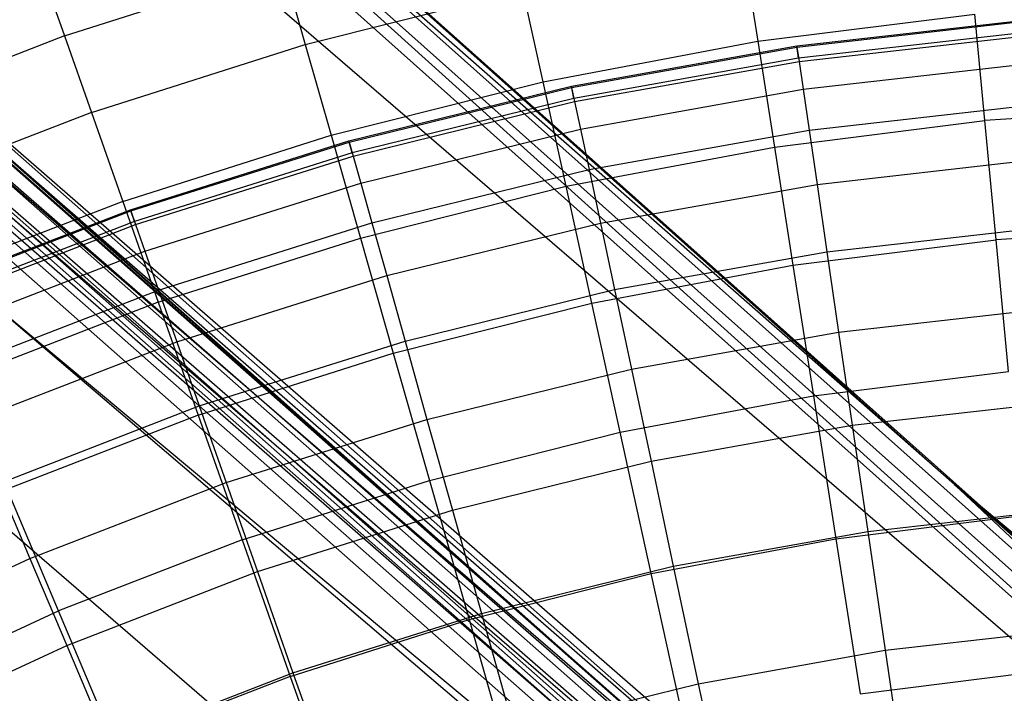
# Model space of a CAD drawing. Extents: x -390 to 397, y -401 to 400.
# Tile 31 of 192: x -245.57 to -241.72, y -284.56 to -281.93. Entities that reach past the tile are written whole.
import ezdxf

# ---------------------------------------------------------------- set-up
doc = ezdxf.new("R2010")
doc.units = 0
doc.header["$LTSCALE"] = 25.4
doc.layers.get('0').update_dxf_attribs({"linetype": 'CONTINUOUS'})

# ---------------------------------------------------------------- blocks, each defined once
blk = doc.blocks.new('FOURTY_ROUND_VII_ZWIS_STL')
at = {"color": 0}
for p, q in [((-241.9166, -283.7412, -894.2), (-255.2693, -271.8125, -894.1235)), ((-255.2693, -271.8125, -894.1235), (-241.2846, -284.2987, -894.1235)), ((-241.9166, -283.7412, -894.2), (-255.2693, -271.8125, -894.1235)), ((-255.2693, -271.8125, -894.1235), (-241.2846, -284.2987, -894.1235)), ((-241.9166, -283.7412, -894.2), (-255.2589, -271.8014, -894.2)), ((-255.2589, -271.8014, -894.2), (-241.9166, -283.7412, -927.5)), ((-255.2589, -271.8014, -894.2), (-241.9166, -283.7412, -927.5)), ((-241.9166, -283.7412, -894.2), (-255.2589, -271.8014, -894.2)), ((-255.299, -271.8441, -894.0586), (-241.3126, -284.3318, -894.0586)), ((-255.299, -271.8441, -894.0586), (-241.3126, -284.3318, -894.0586)), ((-255.3434, -271.8914, -894.0152), (-241.3546, -284.3813, -894.0152)), ((-255.3434, -271.8914, -894.0152), (-241.3546, -284.3813, -894.0152)), ((-241.4041, -284.4396, -894), (-255.3958, -271.9472, -894)), ((-241.4041, -284.4396, -894), (-255.3958, -271.9472, -894)), ((-242.8898, -284.8826, -927.3), (-254.6579, -274.4352, -927.3765)), ((-254.6579, -274.4352, -927.3765), (-240.6566, -286.7914, -927.3765)), ((-242.8898, -284.8826, -927.3), (-254.6579, -274.4352, -927.3765)), ((-254.6579, -274.4352, -927.3765), (-240.6566, -286.7914, -927.3765)), ((-254.6579, -274.4352, -902.1235), (-240.6566, -286.7914, -902.1235)), ((-254.6579, -274.4352, -902.1235), (-240.6566, -286.7914, -902.1235)), ((-254.6579, -274.4352, -902.1235), (-242.8898, -284.8826, -902.2)), ((-254.6579, -274.4352, -902.1235), (-242.8898, -284.8826, -902.2)), ((-242.8898, -284.8826, -900.3), (-254.6579, -274.4352, -900.3765)), ((-254.6579, -274.4352, -900.3765), (-240.6566, -286.7914, -900.3765)), ((-242.8898, -284.8826, -900.3), (-254.6579, -274.4352, -900.3765)), ((-254.6579, -274.4352, -900.3765), (-240.6566, -286.7914, -900.3765)), ((-242.8898, -284.8826, -927.3), (-254.6476, -274.424, -927.3)), ((-242.8898, -284.8826, -902.2), (-254.6476, -274.424, -902.2)), ((-242.8898, -284.8826, -927.3), (-254.6476, -274.424, -927.3)), ((-242.8898, -284.8826, -902.2), (-254.6476, -274.424, -902.2)), ((-242.8898, -284.8826, -900.3), (-254.6476, -274.424, -900.3)), ((-242.8898, -284.8826, -895.7), (-254.6476, -274.424, -900.3)), ((-242.8898, -284.8826, -900.3), (-254.6476, -274.424, -900.3)), ((-242.8898, -284.8826, -895.7), (-254.6476, -274.424, -900.3)), ((-254.6874, -274.4669, -927.4414), (-240.6845, -286.8246, -927.4414)), ((-254.6874, -274.4669, -927.4414), (-240.6845, -286.8246, -927.4414)), ((-240.6845, -286.8246, -902.0586), (-254.6874, -274.4669, -902.0586)), ((-240.6845, -286.8246, -902.0586), (-254.6874, -274.4669, -902.0586)), ((-254.6874, -274.4669, -900.4414), (-240.6845, -286.8246, -900.4414)), ((-254.6874, -274.4669, -900.4414), (-240.6845, -286.8246, -900.4414)), ((-254.7315, -274.5145, -927.4848), (-240.7262, -286.8743, -927.4848)), ((-254.7315, -274.5145, -927.4848), (-240.7262, -286.8743, -927.4848)), ((-240.7262, -286.8743, -902.0152), (-254.7315, -274.5145, -902.0152)), ((-240.7262, -286.8743, -902.0152), (-254.7315, -274.5145, -902.0152)), ((-254.7315, -274.5145, -900.4848), (-240.7262, -286.8743, -900.4848)), ((-254.7315, -274.5145, -900.4848), (-240.7262, -286.8743, -900.4848)), ((-254.8096, -274.5986, -929.1082), (-240.7999, -286.9622, -929.1082)), ((-254.8096, -274.5986, -929.1082), (-240.7999, -286.9622, -929.1082)), ((-254.7953, -274.5832, -929.1777), (-240.7864, -286.9461, -929.1777)), ((-254.7953, -274.5832, -929.1777), (-240.7864, -286.9461, -929.1777)), ((-254.7836, -274.5706, -902), (-240.7754, -286.933, -902)), ((-240.7754, -286.933, -927.5), (-254.7836, -274.5706, -927.5)), ((-240.7754, -286.933, -927.5), (-254.7836, -274.5706, -927.5)), ((-254.7836, -274.5706, -902), (-240.7754, -286.933, -902)), ((-240.7754, -286.933, -900.5), (-254.7836, -274.5706, -900.5)), ((-240.7754, -286.933, -900.5), (-254.7836, -274.5706, -900.5)), ((-254.8398, -274.6312, -929.0509), (-240.8285, -286.9962, -929.0509)), ((-254.8398, -274.6312, -929.0509), (-240.8285, -286.9962, -929.0509)), ((-254.8819, -274.6766, -929.0132), (-240.8683, -287.0437, -929.0132)), ((-254.8819, -274.6766, -929.0132), (-240.8683, -287.0437, -929.0132)), ((-252.9542, -275.9855, -895.7), (-242.8898, -284.8826, -895.7)), ((-252.9542, -275.9855, -895.7), (-242.8898, -284.8826, -895.7)), ((-252.9643, -275.9965, -895.6242), (-238.8159, -288.3255, -895.6242)), ((-252.9643, -275.9965, -895.6242), (-238.8159, -288.3255, -895.6242)), ((-252.9643, -275.9965, -895.6242), (-242.8898, -284.8826, -895.7)), ((-252.9643, -275.9965, -895.6242), (-242.8898, -284.8826, -895.7)), ((-252.9938, -276.0287, -895.5586), (-238.8438, -288.3591, -895.5586)), ((-252.9938, -276.0287, -895.5586), (-238.8438, -288.3591, -895.5586)), ((-253.0376, -276.0765, -895.5152), (-238.8852, -288.4091, -895.5152)), ((-253.0376, -276.0765, -895.5152), (-238.8852, -288.4091, -895.5152)), ((-238.934, -288.468, -895.5), (-253.0894, -276.133, -895.5)), ((-238.934, -288.468, -895.5), (-253.0894, -276.133, -895.5)), ((-241.9166, -283.7412, -927.5), (-250.4144, -276.2708, -927.5)), ((-250.4144, -276.2708, -927.5), (-236.8155, -288.5505, -930.1266)), ((-250.4144, -276.2708, -927.5), (-236.8155, -288.5505, -930.1266)), ((-241.9166, -283.7412, -927.5), (-250.4144, -276.2708, -927.5)), ((-250.6937, -276.5791, -930.1266), (-236.8155, -288.5505, -930.1266)), ((-250.6937, -276.5791, -930.1266), (-236.8155, -288.5505, -930.1266)), ((-251.5045, -277.4737, -932.4962), (-237.5814, -289.4838, -932.4962)), ((-251.5045, -277.4737, -932.4962), (-237.5814, -289.4838, -932.4962)), ((-237.6442, -289.5603, -929.25), (-251.571, -277.547, -929.25)), ((-251.571, -277.547, -929.25), (-240.7864, -286.9461, -929.1777)), ((-251.571, -277.547, -929.25), (-240.7864, -286.9461, -929.1777)), ((-237.6442, -289.5603, -929.25), (-251.571, -277.547, -929.25)), ((-238.2348, -290.2799, -931.3491), (-252.1962, -278.2368, -931.3491)), ((-238.2348, -290.2799, -931.3491), (-252.1962, -278.2368, -931.3491)), ((-242.7416, -281.6462, -979.7521), (-242.6845, -282.0098, -978.3286)), ((-242.7416, -281.6462, -979.7521), (-242.6845, -282.0098, -978.3286)), ((-245.4797, -281.7373, -982.6336), (-245.3911, -281.9887, -981.1876)), ((-245.4797, -281.7373, -982.6336), (-245.3911, -281.9887, -981.1876)), ((-245.3911, -281.9887, -981.1876), (-244.5382, -281.7172, -981.1876)), ((-245.3911, -281.9887, -981.1876), (-244.5382, -281.7172, -981.1876)), ((-244.5382, -281.7172, -981.1876), (-244.4512, -282.0225, -979.7521)), ((-244.5382, -281.7172, -981.1876), (-244.4512, -282.0225, -979.7521)), ((-244.4512, -282.0225, -979.7521), (-243.6021, -281.8083, -979.7521)), ((-244.4512, -282.0225, -979.7521), (-243.6021, -281.8083, -979.7521)), ((-243.523, -282.1677, -978.3286), (-243.6021, -281.8083, -979.7521)), ((-243.523, -282.1677, -978.3286), (-243.6021, -281.8083, -979.7521)), ((-242.6845, -282.0098, -978.3286), (-241.8379, -281.9033, -978.3286)), ((-242.6845, -282.0098, -978.3286), (-241.8379, -281.9033, -978.3286)), ((-241.7984, -282.3195, -976.919), (-241.8379, -281.9033, -978.3286)), ((-241.7984, -282.3195, -976.919), (-241.8379, -281.9033, -978.3286)), ((-242.5322, -282.0282, -990.0501), (-241.6438, -281.9274, -990.0501)), ((-242.5322, -282.0282, -990.0501), (-241.6438, -281.9274, -990.0501)), ((-242.5316, -282.0325, -988.5995), (-241.6434, -281.9317, -988.5995)), ((-242.5316, -282.0325, -988.5995), (-241.6434, -281.9317, -988.5995)), ((-241.6399, -281.9755, -991.5), (-242.5253, -282.076, -991.5)), ((-241.6399, -281.9755, -991.5), (-242.5253, -282.076, -991.5)), ((-245.3911, -281.9887, -981.1876), (-246.2259, -282.3116, -981.1876)), ((-245.3911, -281.9887, -981.1876), (-246.2259, -282.3116, -981.1876)), ((-245.3911, -281.9887, -981.1876), (-245.2857, -282.2881, -979.7521)), ((-245.3911, -281.9887, -981.1876), (-245.2857, -282.2881, -979.7521)), ((-243.523, -282.1677, -978.3286), (-242.6845, -282.0098, -978.3286)), ((-243.523, -282.1677, -978.3286), (-242.6845, -282.0098, -978.3286)), ((-242.6845, -282.0098, -978.3286), (-242.6197, -282.4228, -976.919)), ((-242.6845, -282.0098, -978.3286), (-242.6197, -282.4228, -976.919)), ((-242.5234, -282.0888, -987.15), (-241.6388, -281.9884, -987.15)), ((-242.5234, -282.0888, -987.15), (-241.6388, -281.9884, -987.15)), ((-245.2857, -282.2881, -979.7521), (-244.4512, -282.0225, -979.7521)), ((-245.2857, -282.2881, -979.7521), (-244.4512, -282.0225, -979.7521)), ((-244.4512, -282.0225, -979.7521), (-244.3504, -282.3764, -978.3286)), ((-244.4512, -282.0225, -979.7521), (-244.3504, -282.3764, -978.3286)), ((-243.4124, -282.1857, -990.0501), (-242.5322, -282.0282, -990.0501)), ((-243.4124, -282.1857, -990.0501), (-242.5322, -282.0282, -990.0501)), ((-243.4115, -282.19, -988.5995), (-242.5316, -282.0325, -988.5995)), ((-243.4115, -282.19, -988.5995), (-242.5316, -282.0325, -988.5995)), ((-242.5322, -282.0282, -990.0501), (-242.5316, -282.0325, -988.5995)), ((-242.5322, -282.0282, -990.0501), (-242.5316, -282.0325, -988.5995)), ((-242.5253, -282.076, -991.5), (-242.5322, -282.0282, -990.0501)), ((-242.5253, -282.076, -991.5), (-242.5322, -282.0282, -990.0501)), ((-242.5316, -282.0325, -988.5995), (-242.5234, -282.0888, -987.15)), ((-242.5316, -282.0325, -988.5995), (-242.5234, -282.0888, -987.15)), ((-242.5253, -282.076, -991.5), (-243.4024, -282.2329, -991.5)), ((-242.5253, -282.076, -991.5), (-243.4024, -282.2329, -991.5)), ((-243.3997, -282.2456, -987.15), (-242.5234, -282.0888, -987.15)), ((-243.3997, -282.2456, -987.15), (-242.5234, -282.0888, -987.15)), ((-242.5234, -282.0888, -987.15), (-242.5076, -282.1971, -985.7034)), ((-242.5234, -282.0888, -987.15), (-242.5076, -282.1971, -985.7034)), ((-242.5076, -282.1971, -985.7034), (-241.63, -282.0975, -985.7034)), ((-242.5076, -282.1971, -985.7034), (-241.63, -282.0975, -985.7034)), ((-244.3504, -282.3764, -978.3286), (-243.523, -282.1677, -978.3286)), ((-244.3504, -282.3764, -978.3286), (-243.523, -282.1677, -978.3286)), ((-243.4332, -282.576, -976.919), (-243.523, -282.1677, -978.3286)), ((-243.4332, -282.576, -976.919), (-243.523, -282.1677, -978.3286)), ((-244.2806, -282.3993, -990.0501), (-243.4124, -282.1857, -990.0501)), ((-244.2806, -282.3993, -990.0501), (-243.4124, -282.1857, -990.0501)), ((-244.2795, -282.4035, -988.5995), (-243.4115, -282.19, -988.5995)), ((-244.2795, -282.4035, -988.5995), (-243.4115, -282.19, -988.5995)), ((-243.4124, -282.1857, -990.0501), (-243.4115, -282.19, -988.5995)), ((-243.4124, -282.1857, -990.0501), (-243.4115, -282.19, -988.5995)), ((-243.4024, -282.2329, -991.5), (-243.4124, -282.1857, -990.0501)), ((-243.4024, -282.2329, -991.5), (-243.4124, -282.1857, -990.0501)), ((-243.4115, -282.19, -988.5995), (-243.3997, -282.2456, -987.15)), ((-243.4115, -282.19, -988.5995), (-243.3997, -282.2456, -987.15)), ((-243.377, -282.3527, -985.7034), (-242.5076, -282.1971, -985.7034)), ((-243.377, -282.3527, -985.7034), (-242.5076, -282.1971, -985.7034)), ((-242.5076, -282.1971, -985.7034), (-242.4842, -282.3571, -984.2618)), ((-242.5076, -282.1971, -985.7034), (-242.4842, -282.3571, -984.2618)), ((-243.4024, -282.2329, -991.5), (-244.2676, -282.4458, -991.5)), ((-243.4024, -282.2329, -991.5), (-244.2676, -282.4458, -991.5)), ((-244.2641, -282.4583, -987.15), (-243.3997, -282.2456, -987.15)), ((-244.2641, -282.4583, -987.15), (-243.3997, -282.2456, -987.15)), ((-243.3997, -282.2456, -987.15), (-243.377, -282.3527, -985.7034)), ((-243.3997, -282.2456, -987.15), (-243.377, -282.3527, -985.7034)), ((-245.2857, -282.2881, -979.7521), (-246.1024, -282.604, -979.7521)), ((-245.2857, -282.2881, -979.7521), (-246.1024, -282.604, -979.7521)), ((-245.2857, -282.2881, -979.7521), (-245.1635, -282.6352, -978.3286)), ((-245.2857, -282.2881, -979.7521), (-245.1635, -282.6352, -978.3286)), ((-242.4842, -282.3571, -984.2618), (-241.6169, -282.2587, -984.2618)), ((-242.4842, -282.3571, -984.2618), (-241.6169, -282.2587, -984.2618)), ((-240.9724, -282.2665, -976.919), (-241.7984, -282.3195, -976.919)), ((-240.9724, -282.2665, -976.919), (-241.7984, -282.3195, -976.919)), ((-242.6197, -282.4228, -976.919), (-241.7984, -282.3195, -976.919)), ((-242.6197, -282.4228, -976.919), (-241.7984, -282.3195, -976.919)), ((-241.7542, -282.7851, -975.5251), (-241.7984, -282.3195, -976.919)), ((-241.7542, -282.7851, -975.5251), (-241.7984, -282.3195, -976.919)), ((-244.2346, -282.5636, -985.7034), (-243.377, -282.3527, -985.7034)), ((-244.2346, -282.5636, -985.7034), (-243.377, -282.3527, -985.7034)), ((-243.377, -282.3527, -985.7034), (-243.3434, -282.5109, -984.2618)), ((-243.377, -282.3527, -985.7034), (-243.3434, -282.5109, -984.2618)), ((-243.3434, -282.5109, -984.2618), (-242.4842, -282.3571, -984.2618)), ((-243.3434, -282.5109, -984.2618), (-242.4842, -282.3571, -984.2618)), ((-242.4842, -282.3571, -984.2618), (-242.4533, -282.5687, -982.827)), ((-242.4842, -282.3571, -984.2618), (-242.4533, -282.5687, -982.827)), ((-245.1635, -282.6352, -978.3286), (-244.3504, -282.3764, -978.3286)), ((-245.1635, -282.6352, -978.3286), (-244.3504, -282.3764, -978.3286)), ((-245.1334, -282.6681, -990.0501), (-244.2806, -282.3993, -990.0501)), ((-245.1334, -282.6681, -990.0501), (-244.2806, -282.3993, -990.0501)), ((-245.132, -282.6722, -988.5995), (-244.2795, -282.4035, -988.5995)), ((-245.132, -282.6722, -988.5995), (-244.2795, -282.4035, -988.5995)), ((-244.3504, -282.3764, -978.3286), (-244.2358, -282.7785, -976.919)), ((-244.3504, -282.3764, -978.3286), (-244.2358, -282.7785, -976.919)), ((-244.2806, -282.3993, -990.0501), (-244.2795, -282.4035, -988.5995)), ((-244.2806, -282.3993, -990.0501), (-244.2795, -282.4035, -988.5995)), ((-244.2676, -282.4458, -991.5), (-244.2806, -282.3993, -990.0501)), ((-244.2676, -282.4458, -991.5), (-244.2806, -282.3993, -990.0501)), ((-244.2795, -282.4035, -988.5995), (-244.2641, -282.4583, -987.15)), ((-244.2795, -282.4035, -988.5995), (-244.2641, -282.4583, -987.15)), ((-243.4332, -282.576, -976.919), (-242.6197, -282.4228, -976.919)), ((-243.4332, -282.576, -976.919), (-242.6197, -282.4228, -976.919)), ((-242.6197, -282.4228, -976.919), (-242.5472, -282.8848, -975.5251)), ((-242.6197, -282.4228, -976.919), (-242.5472, -282.8848, -975.5251)), ((-244.2676, -282.4458, -991.5), (-245.1175, -282.7136, -991.5)), ((-244.2676, -282.4458, -991.5), (-245.1175, -282.7136, -991.5)), ((-245.1132, -282.7259, -987.15), (-244.2641, -282.4583, -987.15)), ((-245.1132, -282.7259, -987.15), (-244.2641, -282.4583, -987.15)), ((-244.2641, -282.4583, -987.15), (-244.2346, -282.5636, -985.7034)), ((-244.2641, -282.4583, -987.15), (-244.2346, -282.5636, -985.7034)), ((-242.4533, -282.5687, -982.827), (-241.5996, -282.4719, -982.827)), ((-242.4533, -282.5687, -982.827), (-241.5996, -282.4719, -982.827)), ((-244.1909, -282.7194, -984.2618), (-243.3434, -282.5109, -984.2618)), ((-244.1909, -282.7194, -984.2618), (-243.3434, -282.5109, -984.2618)), ((-243.3434, -282.5109, -984.2618), (-243.299, -282.7201, -982.827)), ((-243.3434, -282.5109, -984.2618), (-243.299, -282.7201, -982.827)), ((-245.077, -282.8291, -985.7034), (-244.2346, -282.5636, -985.7034)), ((-245.077, -282.8291, -985.7034), (-244.2346, -282.5636, -985.7034)), ((-244.2358, -282.7785, -976.919), (-243.4332, -282.576, -976.919)), ((-244.2358, -282.7785, -976.919), (-243.4332, -282.576, -976.919)), ((-244.2346, -282.5636, -985.7034), (-244.1909, -282.7194, -984.2618)), ((-244.2346, -282.5636, -985.7034), (-244.1909, -282.7194, -984.2618)), ((-243.3327, -283.0327, -975.5251), (-243.4332, -282.576, -976.919)), ((-243.3327, -283.0327, -975.5251), (-243.4332, -282.576, -976.919)), ((-243.299, -282.7201, -982.827), (-242.4533, -282.5687, -982.827)), ((-243.299, -282.7201, -982.827), (-242.4533, -282.5687, -982.827)), ((-242.4533, -282.5687, -982.827), (-242.4149, -282.8317, -981.4009)), ((-242.4533, -282.5687, -982.827), (-242.4149, -282.8317, -981.4009)), ((-245.1635, -282.6352, -978.3286), (-245.9592, -282.943, -978.3286)), ((-245.1635, -282.6352, -978.3286), (-245.9592, -282.943, -978.3286)), ((-245.1635, -282.6352, -978.3286), (-245.0246, -283.0295, -976.919)), ((-245.1635, -282.6352, -978.3286), (-245.0246, -283.0295, -976.919)), ((-245.9673, -282.991, -990.0501), (-245.1334, -282.6681, -990.0501)), ((-245.9673, -282.991, -990.0501), (-245.1334, -282.6681, -990.0501)), ((-245.9656, -282.995, -988.5995), (-245.132, -282.6722, -988.5995)), ((-245.9656, -282.995, -988.5995), (-245.132, -282.6722, -988.5995)), ((-245.1334, -282.6681, -990.0501), (-245.132, -282.6722, -988.5995)), ((-245.1334, -282.6681, -990.0501), (-245.132, -282.6722, -988.5995)), ((-245.1175, -282.7136, -991.5), (-245.1334, -282.6681, -990.0501)), ((-245.1175, -282.7136, -991.5), (-245.1334, -282.6681, -990.0501)), ((-245.132, -282.6722, -988.5995), (-245.1132, -282.7259, -987.15)), ((-245.132, -282.6722, -988.5995), (-245.1132, -282.7259, -987.15)), ((-245.1175, -282.7136, -991.5), (-245.9484, -283.0354, -991.5)), ((-245.1175, -282.7136, -991.5), (-245.9484, -283.0354, -991.5)), ((-245.9433, -283.0474, -987.15), (-245.1132, -282.7259, -987.15)), ((-245.9433, -283.0474, -987.15), (-245.1132, -282.7259, -987.15)), ((-245.1132, -282.7259, -987.15), (-245.077, -282.8291, -985.7034)), ((-245.1132, -282.7259, -987.15), (-245.077, -282.8291, -985.7034)), ((-245.0234, -282.9818, -984.2618), (-244.1909, -282.7194, -984.2618)), ((-245.0234, -282.9818, -984.2618), (-244.1909, -282.7194, -984.2618)), ((-244.1909, -282.7194, -984.2618), (-244.1332, -282.9253, -982.827)), ((-244.1909, -282.7194, -984.2618), (-244.1332, -282.9253, -982.827)), ((-244.1332, -282.9253, -982.827), (-243.299, -282.7201, -982.827)), ((-244.1332, -282.9253, -982.827), (-243.299, -282.7201, -982.827)), ((-243.299, -282.7201, -982.827), (-243.2438, -282.98, -981.4009)), ((-243.299, -282.7201, -982.827), (-243.2438, -282.98, -981.4009)), ((-242.4149, -282.8317, -981.4009), (-241.5781, -282.7367, -981.4009)), ((-242.4149, -282.8317, -981.4009), (-241.5781, -282.7367, -981.4009)), ((-240.9566, -282.7339, -975.5251), (-241.7542, -282.7851, -975.5251)), ((-240.9566, -282.7339, -975.5251), (-241.7542, -282.7851, -975.5251)), ((-245.0246, -283.0295, -976.919), (-244.2358, -282.7785, -976.919)), ((-245.0246, -283.0295, -976.919), (-244.2358, -282.7785, -976.919)), ((-244.2358, -282.7785, -976.919), (-244.1076, -283.2282, -975.5251)), ((-244.2358, -282.7785, -976.919), (-244.1076, -283.2282, -975.5251)), ((-242.5472, -282.8848, -975.5251), (-241.7542, -282.7851, -975.5251)), ((-242.5472, -282.8848, -975.5251), (-241.7542, -282.7851, -975.5251)), ((-241.7054, -283.2994, -974.1486), (-241.7542, -282.7851, -975.5251)), ((-241.7054, -283.2994, -974.1486), (-241.7542, -282.7851, -975.5251)), ((-245.9006, -283.148, -985.7034), (-245.077, -282.8291, -985.7034)), ((-245.9006, -283.148, -985.7034), (-245.077, -282.8291, -985.7034)), ((-245.077, -282.8291, -985.7034), (-245.0234, -282.9818, -984.2618)), ((-245.077, -282.8291, -985.7034), (-245.0234, -282.9818, -984.2618)), ((-243.2438, -282.98, -981.4009), (-242.4149, -282.8317, -981.4009)), ((-243.2438, -282.98, -981.4009), (-242.4149, -282.8317, -981.4009)), ((-242.4149, -282.8317, -981.4009), (-242.369, -283.1456, -979.9853)), ((-242.4149, -282.8317, -981.4009), (-242.369, -283.1456, -979.9853)), ((-243.3327, -283.0327, -975.5251), (-242.5472, -282.8848, -975.5251)), ((-243.3327, -283.0327, -975.5251), (-242.5472, -282.8848, -975.5251)), ((-242.5472, -282.8848, -975.5251), (-242.4671, -283.3952, -974.1486)), ((-242.5472, -282.8848, -975.5251), (-242.4671, -283.3952, -974.1486)), ((-240.9142, -287.0983, -929), (-245.7854, -282.9395, -929)), ((-245.7854, -282.9395, -929), (-240.8683, -287.0437, -929.0132)), ((-245.7854, -282.9395, -929), (-240.8683, -287.0437, -929.0132)), ((-240.9142, -287.0983, -929), (-245.7854, -282.9395, -929)), ((-244.9526, -283.1836, -982.827), (-244.1332, -282.9253, -982.827)), ((-244.9526, -283.1836, -982.827), (-244.1332, -282.9253, -982.827)), ((-244.1332, -282.9253, -982.827), (-244.0615, -283.1812, -981.4009)), ((-244.1332, -282.9253, -982.827), (-244.0615, -283.1812, -981.4009)), ((-245.8374, -283.2969, -984.2618), (-245.0234, -282.9818, -984.2618)), ((-245.8374, -283.2969, -984.2618), (-245.0234, -282.9818, -984.2618)), ((-245.0234, -282.9818, -984.2618), (-244.9526, -283.1836, -982.827)), ((-245.0234, -282.9818, -984.2618), (-244.9526, -283.1836, -982.827)), ((-244.0615, -283.1812, -981.4009), (-243.2438, -282.98, -981.4009)), ((-244.0615, -283.1812, -981.4009), (-243.2438, -282.98, -981.4009)), ((-243.2438, -282.98, -981.4009), (-243.1779, -283.2903, -979.9853)), ((-243.2438, -282.98, -981.4009), (-243.1779, -283.2903, -979.9853)), ((-245.0246, -283.0295, -976.919), (-245.7966, -283.3282, -976.919)), ((-245.0246, -283.0295, -976.919), (-245.7966, -283.3282, -976.919)), ((-245.0246, -283.0295, -976.919), (-244.8692, -283.4706, -975.5251)), ((-245.0246, -283.0295, -976.919), (-244.8692, -283.4706, -975.5251)), ((-244.1076, -283.2282, -975.5251), (-243.3327, -283.0327, -975.5251)), ((-244.1076, -283.2282, -975.5251), (-243.3327, -283.0327, -975.5251)), ((-243.2216, -283.5373, -974.1486), (-243.3327, -283.0327, -975.5251)), ((-243.2216, -283.5373, -974.1486), (-243.3327, -283.0327, -975.5251)), ((-242.369, -283.1456, -979.9853), (-241.5525, -283.0529, -979.9853)), ((-242.369, -283.1456, -979.9853), (-241.5525, -283.0529, -979.9853)), ((-243.1779, -283.2903, -979.9853), (-242.369, -283.1456, -979.9853)), ((-243.1779, -283.2903, -979.9853), (-242.369, -283.1456, -979.9853)), ((-242.369, -283.1456, -979.9853), (-242.3158, -283.51, -978.5822)), ((-242.369, -283.1456, -979.9853), (-242.3158, -283.51, -978.5822)), ((-245.7538, -283.4938, -982.827), (-244.9526, -283.1836, -982.827)), ((-245.7538, -283.4938, -982.827), (-244.9526, -283.1836, -982.827)), ((-244.9526, -283.1836, -982.827), (-244.8647, -283.4343, -981.4009)), ((-244.9526, -283.1836, -982.827), (-244.8647, -283.4343, -981.4009)), ((-244.8647, -283.4343, -981.4009), (-244.0615, -283.1812, -981.4009)), ((-244.8647, -283.4343, -981.4009), (-244.0615, -283.1812, -981.4009)), ((-244.0615, -283.1812, -981.4009), (-243.9759, -283.4866, -979.9853)), ((-244.0615, -283.1812, -981.4009), (-243.9759, -283.4866, -979.9853)), ((-244.8692, -283.4706, -975.5251), (-244.1076, -283.2282, -975.5251)), ((-244.8692, -283.4706, -975.5251), (-244.1076, -283.2282, -975.5251)), ((-244.1076, -283.2282, -975.5251), (-243.966, -283.7251, -974.1486)), ((-244.1076, -283.2282, -975.5251), (-243.966, -283.7251, -974.1486)), ((-243.9759, -283.4866, -979.9853), (-243.1779, -283.2903, -979.9853)), ((-243.9759, -283.4866, -979.9853), (-243.1779, -283.2903, -979.9853)), ((-243.1779, -283.2903, -979.9853), (-243.1014, -283.6506, -978.5822)), ((-243.1779, -283.2903, -979.9853), (-243.1014, -283.6506, -978.5822)), ((-242.4671, -283.3952, -974.1486), (-241.7054, -283.2994, -974.1486)), ((-242.4671, -283.3952, -974.1486), (-241.7054, -283.2994, -974.1486)), ((-243.2216, -283.5373, -974.1486), (-242.4671, -283.3952, -974.1486)), ((-243.2216, -283.5373, -974.1486), (-242.4671, -283.3952, -974.1486)), ((-242.4671, -283.3952, -974.1486), (-242.3796, -283.9534, -972.7912)), ((-242.4671, -283.3952, -974.1486), (-242.3796, -283.9534, -972.7912)), ((-245.6499, -283.7384, -981.4009), (-244.8647, -283.4343, -981.4009)), ((-245.6499, -283.7384, -981.4009), (-244.8647, -283.4343, -981.4009)), ((-244.8647, -283.4343, -981.4009), (-244.7596, -283.7336, -979.9853)), ((-244.8647, -283.4343, -981.4009), (-244.7596, -283.7336, -979.9853)), ((-242.3158, -283.51, -978.5822), (-241.5227, -283.42, -978.5822)), ((-242.3158, -283.51, -978.5822), (-241.5227, -283.42, -978.5822)), ((-244.8692, -283.4706, -975.5251), (-245.6146, -283.759, -975.5251)), ((-244.8692, -283.4706, -975.5251), (-245.6146, -283.759, -975.5251)), ((-244.8692, -283.4706, -975.5251), (-244.6976, -283.9579, -974.1486)), ((-244.8692, -283.4706, -975.5251), (-244.6976, -283.9579, -974.1486)), ((-244.7596, -283.7336, -979.9853), (-243.9759, -283.4866, -979.9853)), ((-244.7596, -283.7336, -979.9853), (-243.9759, -283.4866, -979.9853)), ((-243.9759, -283.4866, -979.9853), (-243.8765, -283.8413, -978.5822)), ((-243.9759, -283.4866, -979.9853), (-243.8765, -283.8413, -978.5822)), ((-243.1014, -283.6506, -978.5822), (-242.3158, -283.51, -978.5822)), ((-243.1014, -283.6506, -978.5822), (-242.3158, -283.51, -978.5822)), ((-242.3158, -283.51, -978.5822), (-242.2552, -283.9245, -977.1933)), ((-242.3158, -283.51, -978.5822), (-242.2552, -283.9245, -977.1933)), ((-243.966, -283.7251, -974.1486), (-243.2216, -283.5373, -974.1486)), ((-243.966, -283.7251, -974.1486), (-243.2216, -283.5373, -974.1486)), ((-243.1002, -284.0891, -972.7912), (-243.2216, -283.5373, -974.1486)), ((-243.1002, -284.0891, -972.7912), (-243.2216, -283.5373, -974.1486)), ((-243.8765, -283.8413, -978.5822), (-243.1014, -283.6506, -978.5822)), ((-243.8765, -283.8413, -978.5822), (-243.1014, -283.6506, -978.5822)), ((-243.1014, -283.6506, -978.5822), (-243.0145, -284.0604, -977.1933)), ((-243.1014, -283.6506, -978.5822), (-243.0145, -284.0604, -977.1933)), ((-245.6499, -283.7384, -981.4009), (-245.526, -284.0304, -979.9853)), ((-245.6499, -283.7384, -981.4009), (-245.526, -284.0304, -979.9853)), ((-245.526, -284.0304, -979.9853), (-244.7596, -283.7336, -979.9853)), ((-245.526, -284.0304, -979.9853), (-244.7596, -283.7336, -979.9853)), ((-244.7596, -283.7336, -979.9853), (-244.6377, -284.0812, -978.5822)), ((-244.7596, -283.7336, -979.9853), (-244.6377, -284.0812, -978.5822)), ((-244.6976, -283.9579, -974.1486), (-243.966, -283.7251, -974.1486)), ((-244.6976, -283.9579, -974.1486), (-243.966, -283.7251, -974.1486)), ((-243.966, -283.7251, -974.1486), (-243.8112, -284.2685, -972.7912)), ((-243.966, -283.7251, -974.1486), (-243.8112, -284.2685, -972.7912)), ((-241.2747, -284.2871, -894.2), (-241.9166, -283.7412, -894.2)), ((-241.9166, -283.7412, -894.2), (-241.2846, -284.2987, -894.1235)), ((-241.9166, -283.7412, -894.2), (-241.2846, -284.2987, -894.1235)), ((-241.9166, -283.7412, -894.2), (-241.9166, -283.7412, -927.5)), ((-241.9166, -283.7412, -894.2), (-241.9166, -283.7412, -927.5)), ((-241.9166, -283.7412, -894.2), (-236.5515, -288.229, -927.5)), ((-236.5515, -288.229, -927.5), (-241.9166, -283.7412, -927.5)), ((-241.9166, -283.7412, -894.2), (-236.5515, -288.229, -927.5)), ((-241.2747, -284.2871, -894.2), (-241.9166, -283.7412, -894.2)), ((-241.9166, -283.7412, -927.5), (-236.8155, -288.5505, -930.1266)), ((-241.9166, -283.7412, -927.5), (-236.8155, -288.5505, -930.1266)), ((-236.5515, -288.229, -927.5), (-241.9166, -283.7412, -927.5)), ((-245.4136, -284.2349, -974.1486), (-245.6146, -283.759, -975.5251)), ((-245.4136, -284.2349, -974.1486), (-245.6146, -283.759, -975.5251)), ((-244.6377, -284.0812, -978.5822), (-243.8765, -283.8413, -978.5822)), ((-244.6377, -284.0812, -978.5822), (-243.8765, -283.8413, -978.5822)), ((-243.8765, -283.8413, -978.5822), (-243.7634, -284.2447, -977.1933)), ((-243.8765, -283.8413, -978.5822), (-243.7634, -284.2447, -977.1933)), ((-242.3796, -283.9534, -972.7912), (-241.6521, -283.8619, -972.7912)), ((-242.3796, -283.9534, -972.7912), (-241.6521, -283.8619, -972.7912)), ((-242.2552, -283.9245, -977.1933), (-241.4889, -283.8376, -977.1933)), ((-242.2552, -283.9245, -977.1933), (-241.4889, -283.8376, -977.1933)), ((-243.0145, -284.0604, -977.1933), (-242.2552, -283.9245, -977.1933)), ((-243.0145, -284.0604, -977.1933), (-242.2552, -283.9245, -977.1933)), ((-242.2552, -283.9245, -977.1933), (-242.1875, -284.3886, -975.8206)), ((-242.2552, -283.9245, -977.1933), (-242.1875, -284.3886, -975.8206)), ((-244.6976, -283.9579, -974.1486), (-245.4136, -284.2349, -974.1486)), ((-244.6976, -283.9579, -974.1486), (-245.4136, -284.2349, -974.1486)), ((-244.6976, -283.9579, -974.1486), (-244.5099, -284.4908, -972.7912)), ((-244.6976, -283.9579, -974.1486), (-244.5099, -284.4908, -972.7912)), ((-243.1002, -284.0891, -972.7912), (-242.3796, -283.9534, -972.7912)), ((-243.1002, -284.0891, -972.7912), (-242.3796, -283.9534, -972.7912)), ((-242.3796, -283.9534, -972.7912), (-242.2846, -284.5587, -971.4547)), ((-242.3796, -283.9534, -972.7912), (-242.2846, -284.5587, -971.4547)), ((-246.2717, -284.3756, -979.9853), (-245.526, -284.0304, -979.9853)), ((-246.2717, -284.3756, -979.9853), (-245.526, -284.0304, -979.9853)), ((-245.526, -284.0304, -979.9853), (-245.382, -284.3694, -978.5822)), ((-245.526, -284.0304, -979.9853), (-245.382, -284.3694, -978.5822)), ((-245.382, -284.3694, -978.5822), (-244.6377, -284.0812, -978.5822)), ((-245.382, -284.3694, -978.5822), (-244.6377, -284.0812, -978.5822)), ((-244.6377, -284.0812, -978.5822), (-244.4991, -284.4765, -977.1933)), ((-244.6377, -284.0812, -978.5822), (-244.4991, -284.4765, -977.1933)), ((-243.8112, -284.2685, -972.7912), (-243.1002, -284.0891, -972.7912)), ((-243.8112, -284.2685, -972.7912), (-243.1002, -284.0891, -972.7912)), ((-243.7634, -284.2447, -977.1933), (-243.0145, -284.0604, -977.1933)), ((-243.7634, -284.2447, -977.1933), (-243.0145, -284.0604, -977.1933)), ((-242.9685, -284.6874, -971.4547), (-243.1002, -284.0891, -972.7912)), ((-242.9685, -284.6874, -971.4547), (-243.1002, -284.0891, -972.7912)), ((-243.0145, -284.0604, -977.1933), (-242.9171, -284.5192, -975.8206)), ((-243.0145, -284.0604, -977.1933), (-242.9171, -284.5192, -975.8206)), ((-246.1114, -284.5551, -974.1486), (-245.4136, -284.2349, -974.1486)), ((-246.1114, -284.5551, -974.1486), (-245.4136, -284.2349, -974.1486)), ((-245.1938, -284.7554, -972.7912), (-245.4136, -284.2349, -974.1486)), ((-245.1938, -284.7554, -972.7912), (-245.4136, -284.2349, -974.1486)), ((-244.4991, -284.4765, -977.1933), (-243.7634, -284.2447, -977.1933)), ((-244.4991, -284.4765, -977.1933), (-243.7634, -284.2447, -977.1933)), ((-243.7634, -284.2447, -977.1933), (-243.6369, -284.6962, -975.8206)), ((-243.7634, -284.2447, -977.1933), (-243.6369, -284.6962, -975.8206)), ((-244.5099, -284.4908, -972.7912), (-243.8112, -284.2685, -972.7912)), ((-244.5099, -284.4908, -972.7912), (-243.8112, -284.2685, -972.7912)), ((-243.8112, -284.2685, -972.7912), (-243.6432, -284.8577, -971.4547)), ((-243.8112, -284.2685, -972.7912), (-243.6432, -284.8577, -971.4547)), ((-242.1875, -284.3886, -975.8206), (-241.4509, -284.305, -975.8206)), ((-242.1875, -284.3886, -975.8206), (-241.4509, -284.305, -975.8206)), ((-246.1063, -284.7047, -978.5822), (-245.382, -284.3694, -978.5822)), ((-246.1063, -284.7047, -978.5822), (-245.382, -284.3694, -978.5822)), ((-245.382, -284.3694, -978.5822), (-245.2183, -284.755, -977.1933)), ((-245.382, -284.3694, -978.5822), (-245.2183, -284.755, -977.1933)), ((-242.9171, -284.5192, -975.8206), (-242.1875, -284.3886, -975.8206)), ((-242.9171, -284.5192, -975.8206), (-242.1875, -284.3886, -975.8206)), ((-242.1875, -284.3886, -975.8206), (-242.1125, -284.9016, -974.4657)), ((-242.1875, -284.3886, -975.8206), (-242.1125, -284.9016, -974.4657)), ((-245.2183, -284.755, -977.1933), (-244.4991, -284.4765, -977.1933)), ((-245.2183, -284.755, -977.1933), (-244.4991, -284.4765, -977.1933)), ((-244.4991, -284.4765, -977.1933), (-244.3438, -284.919, -975.8206)), ((-244.4991, -284.4765, -977.1933), (-244.3438, -284.919, -975.8206)), ((-242.2846, -284.5587, -971.4547), (-241.5942, -284.4718, -971.4547)), ((-242.2846, -284.5587, -971.4547), (-241.5942, -284.4718, -971.4547)), ((-244.5099, -284.4908, -972.7912), (-245.1938, -284.7554, -972.7912)), ((-244.5099, -284.4908, -972.7912), (-245.1938, -284.7554, -972.7912)), ((-244.5099, -284.4908, -972.7912), (-244.3064, -285.0687, -971.4547)), ((-244.5099, -284.4908, -972.7912), (-244.3064, -285.0687, -971.4547)), ((-243.6369, -284.6962, -975.8206), (-242.9171, -284.5192, -975.8206)), ((-243.6369, -284.6962, -975.8206), (-242.9171, -284.5192, -975.8206)), ((-242.9171, -284.5192, -975.8206), (-242.8094, -285.0263, -974.4657)), ((-242.9171, -284.5192, -975.8206), (-242.8094, -285.0263, -974.4657))]:
    blk.add_line(p, q, dxfattribs=at)

msp = doc.modelspace()

# ---------------------------------------------------------------- block references
at = {"color": 250}
msp.add_blockref('FOURTY_ROUND_VII_ZWIS_STL', (0, 0), dxfattribs=at)

doc.saveas('drawing.dxf')
